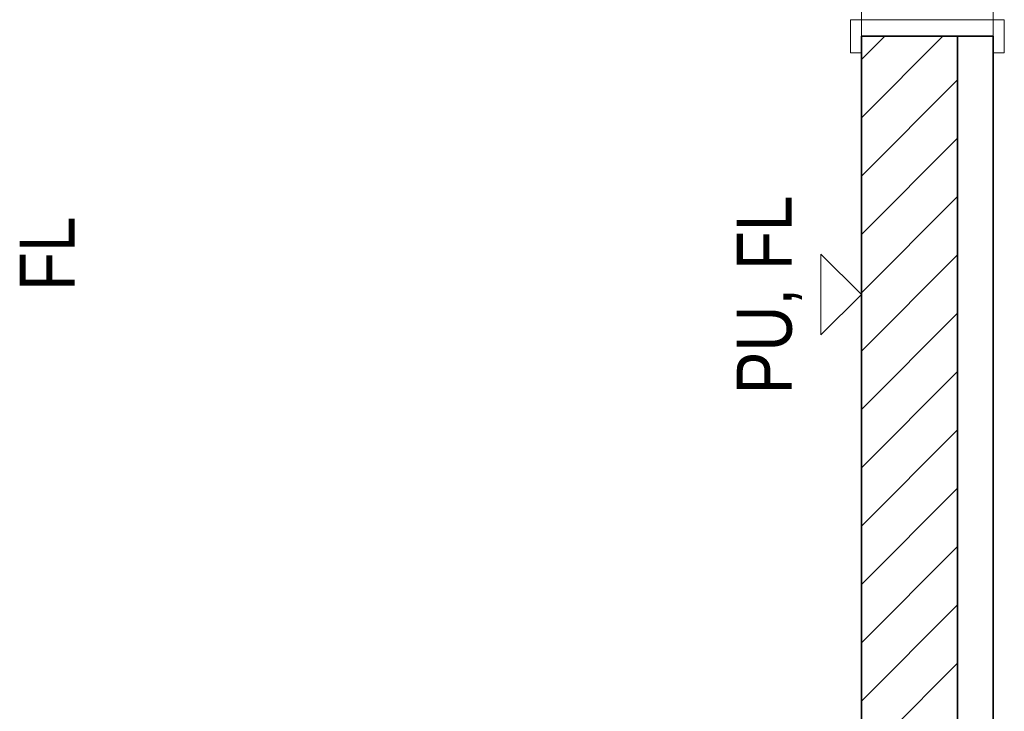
# Model space of a CAD drawing. Extents: x -68 to 602, y -144 to 450.
# Tile 16 of 19: x 40 to 76, y -40 to -15. Entities that reach past the tile are written whole.
import ezdxf
from ezdxf.lldxf.tags import DXFTag

# ---------------------------------------------------------------- set-up
doc = ezdxf.new("R2010")
doc.units = 0
doc.layers.get('0').update_dxf_attribs({"lineweight": 35})
for name, color, linetype, lineweight in [('5_EG-BESTAND', 7, 'Continuous', 25), ('5_EG-NEU', 7, 'Continuous', 25), ('5_EG-SCHRAFF-FILL', 7, 'Continuous', 25), ('5_EG-WANDFLÄCHENMATERIAL', 7, 'Continuous', 25)]:
    doc.layers.add(name, color=color, linetype=linetype, lineweight=lineweight)
doc.styles.get("Standard").update_dxf_attribs({"font": 'arial.ttf'})
tags = doc.linetypes.add('ALL_S14', pattern=[0.002, 0.001, -0.001]).pattern_tags.tags
tags[6:7] = [DXFTag(74, 4), DXFTag(75, 0), DXFTag(340, '0'), DXFTag(46, 1.0), DXFTag(50, 0.0), DXFTag(44, 0.0), DXFTag(45, 0.0)]
tags[4:5] = [DXFTag(74, 4), DXFTag(75, 0), DXFTag(340, '0'), DXFTag(46, 1.0), DXFTag(50, 0.0), DXFTag(44, 0.0), DXFTag(45, 0.0)]
tags = doc.linetypes.add('PUNKT2_S9', pattern=[0.0005, 0, -0.0005]).pattern_tags.tags
tags[6:7] = [DXFTag(74, 4), DXFTag(75, 0), DXFTag(340, '0'), DXFTag(46, 1.0), DXFTag(50, 0.0), DXFTag(44, 0.0), DXFTag(45, 0.0)]
tags[4:5] = [DXFTag(74, 4), DXFTag(75, 0), DXFTag(340, '0'), DXFTag(46, 1.0), DXFTag(50, 0.0), DXFTag(44, 0.0), DXFTag(45, 0.0)]

# ---------------------------------------------------------------- blocks, each defined once
blk = doc.blocks.new('Referenz-A07ALT401N', base_point=(-47.887, -112.445))
at = {"layer": '5_EG-BESTAND', "color": 0, "linetype": 'ALL_S14', "lineweight": 13, "ltscale": 0.13}
for p, q in [((70.771, 142.58), (70.771, -53.041)), ((75.571, 142.58), (75.571, -53.102))]:
    blk.add_line(p, q, dxfattribs=at)
at = {"layer": '5_EG-NEU', "color": 0, "linetype": 'PUNKT2_S9', "lineweight": 13, "ltscale": 0.13}
for p, q in [((70.771, 1.875), (70.771, -14.625)), ((75.571, 1.875), (75.571, -14.625))]:
    blk.add_line(p, q, dxfattribs=at)
at = {"layer": '5_EG-NEU', "color": 0, "lineweight": 13}
for p, q in [((70.371, -15.825), (70.371, -14.625)), ((70.371, -14.625), (75.971, -14.625)), ((75.971, -14.625), (75.971, -15.825)), ((75.571, -15.225), (70.771, -15.225)), ((70.771, -15.225), (70.771, -15.825)), ((75.571, -15.825), (75.571, -15.225)), ((70.771, -15.825), (70.371, -15.825)), ((75.971, -15.825), (75.571, -15.825))]:
    blk.add_line(p, q, dxfattribs=at)
at = {"layer": '5_EG-NEU', "color": 0, "lineweight": 35}
for p, q in [((75.571, -15.225), (70.771, -15.225)), ((70.771, -15.225), (70.771, -53.041)), ((74.271, -15.225), (74.271, -53.094)), ((75.571, -53.102), (75.571, -15.225))]:
    blk.add_line(p, q, dxfattribs=at)
at = {"layer": '5_EG-SCHRAFF-FILL', "color": 0, "lineweight": 13}
for p, q in [((70.771, -16.073), (71.619, -15.225)), ((70.771, -18.194), (73.74, -15.225)), ((70.771, -20.315), (74.271, -16.815)), ((70.771, -22.437), (74.271, -18.937)), ((70.771, -24.558), (74.271, -21.058)), ((70.771, -26.679), (74.271, -23.179)), ((70.771, -28.801), (74.271, -25.301)), ((70.771, -30.922), (74.271, -27.422)), ((70.771, -33.043), (74.271, -29.543)), ((70.771, -35.165), (74.271, -31.665)), ((70.771, -37.286), (74.271, -33.786)), ((70.771, -39.407), (74.271, -35.907)), ((70.771, -41.528), (74.271, -38.028))]:
    blk.add_line(p, q, dxfattribs=at)
at = {"layer": '5_EG-WANDFLÄCHENMATERIAL', "color": 0, "lineweight": 18}
for p, q in [((70.771, -24.618), (69.3, -23.148)), ((69.3, -23.148), (69.3, -26.089)), ((70.771, -24.618), (69.3, -26.089))]:
    blk.add_line(p, q, dxfattribs=at)
at = {"layer": '5_EG-WANDFLÄCHENMATERIAL', "color": 0, "lineweight": 18, "char_height": 2, "attachment_point": 1}
for s, insert, rotation in [('{\\W0.83;\\fArial;FL}', (66.237, -23.729), 90.0039), ('{\\W0.83;\\fArial;FL}', (40.148, -24.491), 89.9961), ('{\\W0.83;\\fArial;PU,}', (66.238, -28.244), 90.0039)]:
    blk.add_mtext(s, dxfattribs=dict(at, insert=insert, rotation=rotation))

msp = doc.modelspace()

# ---------------------------------------------------------------- block references
at = {"color": 251, "lineweight": 25, "ltscale": 0.25, "true_color": 0x585858}
msp.add_blockref('Referenz-A07ALT401N', (-47.887, -112.445), dxfattribs=at)

doc.saveas('drawing.dxf')
